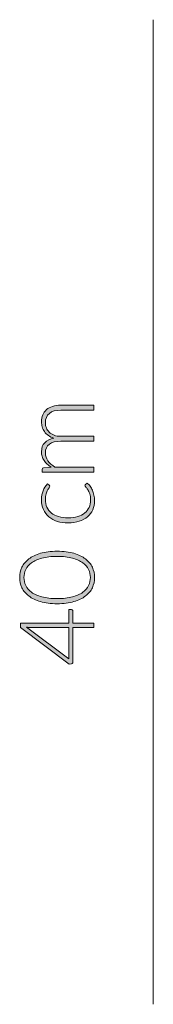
# Model space of a CAD drawing. Header units: inches. Extents: x 52 to 143, y -219 to -85.
# Tile 10 of 20: x 118.75 to 120.34, y -192.08 to -180.34. Entities that reach past the tile are written whole.
import ezdxf

# ---------------------------------------------------------------- set-up
doc = ezdxf.new("R2010")
doc.units = ezdxf.units.IN
doc.header["$MEASUREMENT"] = 0
doc.layers.add('Capa 1', color=7, linetype='Continuous')

# ---------------------------------------------------------------- blocks, each defined once
blk = doc.blocks.new('block 12')
at = {"layer": 'Capa 1'}
h = blk.add_hatch(color=251, dxfattribs=at)
h.dxf.hatch_style = 2
edge = h.paths.add_edge_path()
edge.add_spline(control_points=[(119.636, -185.73), (119.636, -185.73), (119.022, -185.73), (119.022, -185.73), (119.022, -185.73), (119.022, -185.698), (119.022, -185.698), (119.022, -185.687), (119.027, -185.681), (119.038, -185.679), (119.038, -185.679), (119.127, -185.673), (119.127, -185.673), (119.11, -185.661), (119.094, -185.649), (119.08, -185.635), (119.066, -185.622), (119.054, -185.607), (119.044, -185.592), (119.034, -185.576), (119.026, -185.56), (119.021, -185.542), (119.015, -185.525), (119.013, -185.506), (119.013, -185.487), (119.013, -185.442), (119.025, -185.406), (119.051, -185.38), (119.078, -185.353), (119.114, -185.335), (119.16, -185.325), (119.135, -185.318), (119.113, -185.308), (119.095, -185.294), (119.076, -185.281), (119.061, -185.266), (119.048, -185.248), (119.036, -185.231), (119.027, -185.212), (119.022, -185.192), (119.015, -185.172), (119.013, -185.151), (119.013, -185.129), (119.013, -185.099), (119.017, -185.072), (119.027, -185.048), (119.038, -185.023), (119.053, -185.003), (119.072, -184.986), (119.092, -184.969), (119.116, -184.956), (119.145, -184.947), (119.174, -184.938), (119.207, -184.933), (119.244, -184.933), (119.244, -184.933), (119.636, -184.933), (119.636, -184.933), (119.636, -184.933), (119.636, -184.992), (119.636, -184.992), (119.636, -184.992), (119.244, -184.992), (119.244, -184.992), (119.184, -184.992), (119.138, -185.005), (119.107, -185.031), (119.075, -185.056), (119.059, -185.094), (119.059, -185.141), (119.059, -185.163), (119.063, -185.184), (119.071, -185.203), (119.079, -185.222), (119.09, -185.24), (119.106, -185.255), (119.121, -185.27), (119.14, -185.282), (119.163, -185.291), (119.187, -185.299), (119.213, -185.304), (119.244, -185.304), (119.244, -185.304), (119.636, -185.304), (119.636, -185.304), (119.636, -185.304), (119.636, -185.362), (119.636, -185.362), (119.636, -185.362), (119.244, -185.362), (119.244, -185.362), (119.184, -185.362), (119.138, -185.374), (119.107, -185.398), (119.075, -185.422), (119.059, -185.457), (119.059, -185.503), (119.059, -185.536), (119.069, -185.567), (119.089, -185.595), (119.109, -185.623), (119.137, -185.649), (119.172, -185.671), (119.172, -185.671), (119.636, -185.671), (119.636, -185.671), (119.636, -185.671), (119.636, -185.73), (119.636, -185.73)], knot_values=[0, 0, 0, 0, 1, 1, 1, 2, 2, 2, 3, 3, 3, 4, 4, 4, 5, 5, 5, 6, 6, 6, 7, 7, 7, 8, 8, 8, 9, 9, 9, 10, 10, 10, 11, 11, 11, 12, 12, 12, 13, 13, 13, 14, 14, 14, 15, 15, 15, 16, 16, 16, 17, 17, 17, 18, 18, 18, 19, 19, 19, 20, 20, 20, 21, 21, 21, 22, 22, 22, 23, 23, 23, 24, 24, 24, 25, 25, 25, 26, 26, 26, 27, 27, 27, 28, 28, 28, 29, 29, 29, 30, 30, 30, 31, 31, 31, 32, 32, 32, 33, 33, 33, 34, 34, 34, 35, 35, 35, 36, 36, 36, 36], degree=3, periodic=1)
h = blk.add_hatch(color=251, dxfattribs=at)
h.dxf.hatch_style = 2
edge = h.paths.add_edge_path()
edge.add_spline(control_points=[(119.104, -185.887), (119.106, -185.889), (119.108, -185.891), (119.11, -185.893), (119.111, -185.894), (119.112, -185.897), (119.112, -185.9), (119.112, -185.904), (119.109, -185.91), (119.103, -185.917), (119.098, -185.925), (119.092, -185.934), (119.085, -185.946), (119.079, -185.958), (119.072, -185.973), (119.067, -185.991), (119.061, -186.009), (119.059, -186.03), (119.059, -186.056), (119.059, -186.091), (119.065, -186.122), (119.077, -186.15), (119.09, -186.177), (119.108, -186.2), (119.131, -186.219), (119.155, -186.238), (119.183, -186.252), (119.216, -186.262), (119.25, -186.271), (119.287, -186.277), (119.329, -186.277), (119.372, -186.277), (119.41, -186.271), (119.444, -186.261), (119.477, -186.252), (119.505, -186.237), (119.528, -186.218), (119.551, -186.2), (119.568, -186.178), (119.58, -186.151), (119.592, -186.125), (119.598, -186.096), (119.598, -186.064), (119.598, -186.034), (119.594, -186.009), (119.588, -185.989), (119.58, -185.969), (119.573, -185.953), (119.564, -185.94), (119.556, -185.927), (119.549, -185.917), (119.542, -185.909), (119.535, -185.901), (119.531, -185.896), (119.531, -185.891), (119.531, -185.886), (119.533, -185.882), (119.537, -185.879), (119.537, -185.879), (119.557, -185.863), (119.557, -185.863), (119.57, -185.872), (119.581, -185.884), (119.592, -185.898), (119.602, -185.913), (119.612, -185.929), (119.62, -185.947), (119.627, -185.965), (119.633, -185.985), (119.637, -186.006), (119.642, -186.027), (119.644, -186.049), (119.644, -186.072), (119.644, -186.111), (119.637, -186.147), (119.623, -186.18), (119.609, -186.212), (119.588, -186.239), (119.561, -186.263), (119.534, -186.286), (119.501, -186.304), (119.462, -186.317), (119.423, -186.33), (119.379, -186.336), (119.329, -186.336), (119.282, -186.336), (119.239, -186.33), (119.201, -186.318), (119.162, -186.306), (119.129, -186.288), (119.101, -186.264), (119.072, -186.24), (119.051, -186.211), (119.036, -186.177), (119.02, -186.143), (119.013, -186.103), (119.013, -186.059), (119.013, -186.019), (119.019, -185.983), (119.031, -185.952), (119.044, -185.921), (119.061, -185.894), (119.083, -185.871), (119.083, -185.871), (119.104, -185.887), (119.104, -185.887)], knot_values=[0, 0, 0, 0, 1, 1, 1, 2, 2, 2, 3, 3, 3, 4, 4, 4, 5, 5, 5, 6, 6, 6, 7, 7, 7, 8, 8, 8, 9, 9, 9, 10, 10, 10, 11, 11, 11, 12, 12, 12, 13, 13, 13, 14, 14, 14, 15, 15, 15, 16, 16, 16, 17, 17, 17, 18, 18, 18, 19, 19, 19, 20, 20, 20, 21, 21, 21, 22, 22, 22, 23, 23, 23, 24, 24, 24, 25, 25, 25, 26, 26, 26, 27, 27, 27, 28, 28, 28, 29, 29, 29, 30, 30, 30, 31, 31, 31, 32, 32, 32, 33, 33, 33, 34, 34, 34, 35, 35, 35, 35], degree=3, periodic=1)
h = blk.add_hatch(color=251, dxfattribs=at)
h.dxf.hatch_style = 2
edge = h.paths.add_edge_path()
edge.add_spline(control_points=[(119.199, -186.674), (119.276, -186.674), (119.342, -186.682), (119.398, -186.699), (119.454, -186.715), (119.5, -186.738), (119.537, -186.766), (119.573, -186.794), (119.601, -186.828), (119.619, -186.865), (119.636, -186.904), (119.645, -186.944), (119.645, -186.987), (119.645, -187.031), (119.636, -187.071), (119.619, -187.109), (119.601, -187.147), (119.573, -187.18), (119.537, -187.208), (119.5, -187.237), (119.454, -187.259), (119.398, -187.275), (119.342, -187.292), (119.276, -187.3), (119.199, -187.3), (119.123, -187.3), (119.057, -187.292), (119.001, -187.275), (118.945, -187.259), (118.899, -187.237), (118.862, -187.208), (118.825, -187.18), (118.798, -187.147), (118.78, -187.109), (118.762, -187.071), (118.753, -187.031), (118.753, -186.987), (118.753, -186.944), (118.762, -186.904), (118.78, -186.865), (118.798, -186.828), (118.825, -186.794), (118.862, -186.766), (118.899, -186.738), (118.945, -186.715), (119.001, -186.699), (119.057, -186.682), (119.123, -186.674), (119.199, -186.674)], knot_values=[0, 0, 0, 0, 1, 1, 1, 2, 2, 2, 3, 3, 3, 4, 4, 4, 5, 5, 5, 6, 6, 6, 7, 7, 7, 8, 8, 8, 9, 9, 9, 10, 10, 10, 11, 11, 11, 12, 12, 12, 13, 13, 13, 14, 14, 14, 15, 15, 15, 16, 16, 16, 16], degree=3, periodic=1)
edge = h.paths.add_edge_path()
edge.add_spline(control_points=[(119.199, -186.736), (119.129, -186.736), (119.068, -186.742), (119.018, -186.756), (118.968, -186.77), (118.927, -186.788), (118.895, -186.811), (118.863, -186.833), (118.84, -186.86), (118.825, -186.891), (118.81, -186.922), (118.803, -186.954), (118.803, -186.987), (118.803, -187.021), (118.81, -187.053), (118.825, -187.084), (118.84, -187.114), (118.863, -187.141), (118.895, -187.164), (118.927, -187.187), (118.968, -187.205), (119.018, -187.219), (119.068, -187.232), (119.129, -187.239), (119.199, -187.239), (119.271, -187.239), (119.331, -187.232), (119.381, -187.219), (119.431, -187.205), (119.472, -187.187), (119.504, -187.164), (119.536, -187.141), (119.559, -187.114), (119.573, -187.084), (119.588, -187.053), (119.595, -187.021), (119.595, -186.987), (119.595, -186.954), (119.588, -186.922), (119.573, -186.891), (119.559, -186.86), (119.536, -186.833), (119.504, -186.811), (119.472, -186.788), (119.431, -186.77), (119.381, -186.756), (119.331, -186.742), (119.271, -186.736), (119.199, -186.736)], knot_values=[0, 0, 0, 0, 1, 1, 1, 2, 2, 2, 3, 3, 3, 4, 4, 4, 5, 5, 5, 6, 6, 6, 7, 7, 7, 8, 8, 8, 9, 9, 9, 10, 10, 10, 11, 11, 11, 12, 12, 12, 13, 13, 13, 14, 14, 14, 15, 15, 15, 16, 16, 16, 16], degree=3, periodic=1)
h = blk.add_hatch(color=251, dxfattribs=at)
h.dxf.hatch_style = 2
edge = h.paths.add_edge_path()
edge.add_spline(control_points=[(119.339, -187.53), (119.339, -187.53), (119.339, -187.37), (119.339, -187.37), (119.339, -187.37), (119.371, -187.37), (119.371, -187.37), (119.375, -187.37), (119.379, -187.372), (119.382, -187.375), (119.384, -187.377), (119.386, -187.381), (119.386, -187.387), (119.386, -187.387), (119.386, -187.53), (119.386, -187.53), (119.386, -187.53), (119.636, -187.53), (119.636, -187.53), (119.636, -187.53), (119.636, -187.583), (119.636, -187.583), (119.636, -187.583), (119.386, -187.583), (119.386, -187.583), (119.386, -187.583), (119.386, -187.995), (119.386, -187.995), (119.386, -188.001), (119.384, -188.006), (119.382, -188.009), (119.379, -188.012), (119.375, -188.014), (119.371, -188.016), (119.371, -188.016), (119.342, -188.021), (119.342, -188.021), (119.342, -188.021), (118.762, -187.583), (118.762, -187.583), (118.762, -187.583), (118.762, -187.53), (118.762, -187.53), (118.762, -187.53), (119.339, -187.53), (119.339, -187.53)], knot_values=[0, 0, 0, 0, 1, 1, 1, 2, 2, 2, 3, 3, 3, 4, 4, 4, 5, 5, 5, 6, 6, 6, 7, 7, 7, 8, 8, 8, 9, 9, 9, 10, 10, 10, 11, 11, 11, 12, 12, 12, 13, 13, 13, 14, 14, 14, 15, 15, 15, 15], degree=3, periodic=1)
edge = h.paths.add_edge_path()
edge.add_spline(control_points=[(118.882, -187.583), (118.875, -187.583), (118.867, -187.583), (118.859, -187.583), (118.852, -187.582), (118.844, -187.581), (118.835, -187.58), (118.835, -187.58), (119.339, -187.957), (119.339, -187.957), (119.339, -187.957), (119.339, -187.583), (119.339, -187.583), (119.339, -187.583), (118.882, -187.583), (118.882, -187.583)], knot_values=[0, 0, 0, 0, 1, 1, 1, 2, 2, 2, 3, 3, 3, 4, 4, 4, 5, 5, 5, 5], degree=3, periodic=1)
at = {"layer": 'Capa 1', "lineweight": 0}
for points, knots in [([(119.636, -185.73), (119.636, -185.73), (119.022, -185.73), (119.022, -185.73), (119.022, -185.73), (119.022, -185.698), (119.022, -185.698), (119.022, -185.687), (119.027, -185.681), (119.038, -185.679), (119.038, -185.679), (119.127, -185.673), (119.127, -185.673), (119.11, -185.661), (119.094, -185.649), (119.08, -185.635), (119.066, -185.622), (119.054, -185.607), (119.044, -185.592), (119.034, -185.576), (119.026, -185.56), (119.021, -185.542), (119.015, -185.525), (119.013, -185.506), (119.013, -185.487), (119.013, -185.442), (119.025, -185.406), (119.051, -185.38), (119.078, -185.353), (119.114, -185.335), (119.16, -185.325), (119.135, -185.318), (119.113, -185.308), (119.095, -185.294), (119.076, -185.281), (119.061, -185.266), (119.048, -185.248), (119.036, -185.231), (119.027, -185.212), (119.022, -185.192), (119.015, -185.172), (119.013, -185.151), (119.013, -185.129), (119.013, -185.099), (119.017, -185.072), (119.027, -185.048), (119.038, -185.023), (119.053, -185.003), (119.072, -184.986), (119.092, -184.969), (119.116, -184.956), (119.145, -184.947), (119.174, -184.938), (119.207, -184.933), (119.244, -184.933), (119.244, -184.933), (119.636, -184.933), (119.636, -184.933), (119.636, -184.933), (119.636, -184.992), (119.636, -184.992), (119.636, -184.992), (119.244, -184.992), (119.244, -184.992), (119.184, -184.992), (119.138, -185.005), (119.107, -185.031), (119.075, -185.056), (119.059, -185.094), (119.059, -185.141), (119.059, -185.163), (119.063, -185.184), (119.071, -185.203), (119.079, -185.222), (119.09, -185.24), (119.106, -185.255), (119.121, -185.27), (119.14, -185.282), (119.163, -185.291), (119.187, -185.299), (119.213, -185.304), (119.244, -185.304), (119.244, -185.304), (119.636, -185.304), (119.636, -185.304), (119.636, -185.304), (119.636, -185.362), (119.636, -185.362), (119.636, -185.362), (119.244, -185.362), (119.244, -185.362), (119.184, -185.362), (119.138, -185.374), (119.107, -185.398), (119.075, -185.422), (119.059, -185.457), (119.059, -185.503), (119.059, -185.536), (119.069, -185.567), (119.089, -185.595), (119.109, -185.623), (119.137, -185.649), (119.172, -185.671), (119.172, -185.671), (119.636, -185.671), (119.636, -185.671), (119.636, -185.671), (119.636, -185.73), (119.636, -185.73)], [0, 0, 0, 0, 1, 1, 1, 2, 2, 2, 3, 3, 3, 4, 4, 4, 5, 5, 5, 6, 6, 6, 7, 7, 7, 8, 8, 8, 9, 9, 9, 10, 10, 10, 11, 11, 11, 12, 12, 12, 13, 13, 13, 14, 14, 14, 15, 15, 15, 16, 16, 16, 17, 17, 17, 18, 18, 18, 19, 19, 19, 20, 20, 20, 21, 21, 21, 22, 22, 22, 23, 23, 23, 24, 24, 24, 25, 25, 25, 26, 26, 26, 27, 27, 27, 28, 28, 28, 29, 29, 29, 30, 30, 30, 31, 31, 31, 32, 32, 32, 33, 33, 33, 34, 34, 34, 35, 35, 35, 36, 36, 36, 36]), ([(119.104, -185.887), (119.106, -185.889), (119.108, -185.891), (119.11, -185.893), (119.111, -185.894), (119.112, -185.897), (119.112, -185.9), (119.112, -185.904), (119.109, -185.91), (119.103, -185.917), (119.098, -185.925), (119.092, -185.934), (119.085, -185.946), (119.079, -185.958), (119.072, -185.973), (119.067, -185.991), (119.061, -186.009), (119.059, -186.03), (119.059, -186.056), (119.059, -186.091), (119.065, -186.122), (119.077, -186.15), (119.09, -186.177), (119.108, -186.2), (119.131, -186.219), (119.155, -186.238), (119.183, -186.252), (119.216, -186.262), (119.25, -186.271), (119.287, -186.277), (119.329, -186.277), (119.372, -186.277), (119.41, -186.271), (119.444, -186.261), (119.477, -186.252), (119.505, -186.237), (119.528, -186.218), (119.551, -186.2), (119.568, -186.178), (119.58, -186.151), (119.592, -186.125), (119.598, -186.096), (119.598, -186.064), (119.598, -186.034), (119.594, -186.009), (119.588, -185.989), (119.58, -185.969), (119.573, -185.953), (119.564, -185.94), (119.556, -185.927), (119.549, -185.917), (119.542, -185.909), (119.535, -185.901), (119.531, -185.896), (119.531, -185.891), (119.531, -185.886), (119.533, -185.882), (119.537, -185.879), (119.537, -185.879), (119.557, -185.863), (119.557, -185.863), (119.57, -185.872), (119.581, -185.884), (119.592, -185.898), (119.602, -185.913), (119.612, -185.929), (119.62, -185.947), (119.627, -185.965), (119.633, -185.985), (119.637, -186.006), (119.642, -186.027), (119.644, -186.049), (119.644, -186.072), (119.644, -186.111), (119.637, -186.147), (119.623, -186.18), (119.609, -186.212), (119.588, -186.239), (119.561, -186.263), (119.534, -186.286), (119.501, -186.304), (119.462, -186.317), (119.423, -186.33), (119.379, -186.336), (119.329, -186.336), (119.282, -186.336), (119.239, -186.33), (119.201, -186.318), (119.162, -186.306), (119.129, -186.288), (119.101, -186.264), (119.072, -186.24), (119.051, -186.211), (119.036, -186.177), (119.02, -186.143), (119.013, -186.103), (119.013, -186.059), (119.013, -186.019), (119.019, -185.983), (119.031, -185.952), (119.044, -185.921), (119.061, -185.894), (119.083, -185.871), (119.083, -185.871), (119.104, -185.887), (119.104, -185.887)], [0, 0, 0, 0, 1, 1, 1, 2, 2, 2, 3, 3, 3, 4, 4, 4, 5, 5, 5, 6, 6, 6, 7, 7, 7, 8, 8, 8, 9, 9, 9, 10, 10, 10, 11, 11, 11, 12, 12, 12, 13, 13, 13, 14, 14, 14, 15, 15, 15, 16, 16, 16, 17, 17, 17, 18, 18, 18, 19, 19, 19, 20, 20, 20, 21, 21, 21, 22, 22, 22, 23, 23, 23, 24, 24, 24, 25, 25, 25, 26, 26, 26, 27, 27, 27, 28, 28, 28, 29, 29, 29, 30, 30, 30, 31, 31, 31, 32, 32, 32, 33, 33, 33, 34, 34, 34, 35, 35, 35, 35]), ([(119.199, -186.674), (119.276, -186.674), (119.342, -186.682), (119.398, -186.699), (119.454, -186.715), (119.5, -186.738), (119.537, -186.766), (119.573, -186.794), (119.601, -186.828), (119.619, -186.865), (119.636, -186.904), (119.645, -186.944), (119.645, -186.987), (119.645, -187.031), (119.636, -187.071), (119.619, -187.109), (119.601, -187.147), (119.573, -187.18), (119.537, -187.208), (119.5, -187.237), (119.454, -187.259), (119.398, -187.275), (119.342, -187.292), (119.276, -187.3), (119.199, -187.3), (119.123, -187.3), (119.057, -187.292), (119.001, -187.275), (118.945, -187.259), (118.899, -187.237), (118.862, -187.208), (118.825, -187.18), (118.798, -187.147), (118.78, -187.109), (118.762, -187.071), (118.753, -187.031), (118.753, -186.987), (118.753, -186.944), (118.762, -186.904), (118.78, -186.865), (118.798, -186.828), (118.825, -186.794), (118.862, -186.766), (118.899, -186.738), (118.945, -186.715), (119.001, -186.699), (119.057, -186.682), (119.123, -186.674), (119.199, -186.674)], [0, 0, 0, 0, 1, 1, 1, 2, 2, 2, 3, 3, 3, 4, 4, 4, 5, 5, 5, 6, 6, 6, 7, 7, 7, 8, 8, 8, 9, 9, 9, 10, 10, 10, 11, 11, 11, 12, 12, 12, 13, 13, 13, 14, 14, 14, 15, 15, 15, 16, 16, 16, 16]), ([(119.199, -186.736), (119.129, -186.736), (119.068, -186.742), (119.018, -186.756), (118.968, -186.77), (118.927, -186.788), (118.895, -186.811), (118.863, -186.833), (118.84, -186.86), (118.825, -186.891), (118.81, -186.922), (118.803, -186.954), (118.803, -186.987), (118.803, -187.021), (118.81, -187.053), (118.825, -187.084), (118.84, -187.114), (118.863, -187.141), (118.895, -187.164), (118.927, -187.187), (118.968, -187.205), (119.018, -187.219), (119.068, -187.232), (119.129, -187.239), (119.199, -187.239), (119.271, -187.239), (119.331, -187.232), (119.381, -187.219), (119.431, -187.205), (119.472, -187.187), (119.504, -187.164), (119.536, -187.141), (119.559, -187.114), (119.573, -187.084), (119.588, -187.053), (119.595, -187.021), (119.595, -186.987), (119.595, -186.954), (119.588, -186.922), (119.573, -186.891), (119.559, -186.86), (119.536, -186.833), (119.504, -186.811), (119.472, -186.788), (119.431, -186.77), (119.381, -186.756), (119.331, -186.742), (119.271, -186.736), (119.199, -186.736)], [0, 0, 0, 0, 1, 1, 1, 2, 2, 2, 3, 3, 3, 4, 4, 4, 5, 5, 5, 6, 6, 6, 7, 7, 7, 8, 8, 8, 9, 9, 9, 10, 10, 10, 11, 11, 11, 12, 12, 12, 13, 13, 13, 14, 14, 14, 15, 15, 15, 16, 16, 16, 16]), ([(119.339, -187.53), (119.339, -187.53), (119.339, -187.37), (119.339, -187.37), (119.339, -187.37), (119.371, -187.37), (119.371, -187.37), (119.375, -187.37), (119.379, -187.372), (119.382, -187.375), (119.384, -187.377), (119.386, -187.381), (119.386, -187.387), (119.386, -187.387), (119.386, -187.53), (119.386, -187.53), (119.386, -187.53), (119.636, -187.53), (119.636, -187.53), (119.636, -187.53), (119.636, -187.583), (119.636, -187.583), (119.636, -187.583), (119.386, -187.583), (119.386, -187.583), (119.386, -187.583), (119.386, -187.995), (119.386, -187.995), (119.386, -188.001), (119.384, -188.006), (119.382, -188.009), (119.379, -188.012), (119.375, -188.014), (119.371, -188.016), (119.371, -188.016), (119.342, -188.021), (119.342, -188.021), (119.342, -188.021), (118.762, -187.583), (118.762, -187.583), (118.762, -187.583), (118.762, -187.53), (118.762, -187.53), (118.762, -187.53), (119.339, -187.53), (119.339, -187.53)], [0, 0, 0, 0, 1, 1, 1, 2, 2, 2, 3, 3, 3, 4, 4, 4, 5, 5, 5, 6, 6, 6, 7, 7, 7, 8, 8, 8, 9, 9, 9, 10, 10, 10, 11, 11, 11, 12, 12, 12, 13, 13, 13, 14, 14, 14, 15, 15, 15, 15]), ([(118.882, -187.583), (118.875, -187.583), (118.867, -187.583), (118.859, -187.583), (118.852, -187.582), (118.844, -187.581), (118.835, -187.58), (118.835, -187.58), (119.339, -187.957), (119.339, -187.957), (119.339, -187.957), (119.339, -187.583), (119.339, -187.583), (119.339, -187.583), (118.882, -187.583), (118.882, -187.583)], [0, 0, 0, 0, 1, 1, 1, 2, 2, 2, 3, 3, 3, 4, 4, 4, 5, 5, 5, 5])]:
    blk.add_open_spline(points, degree=3, knots=knots, dxfattribs=at)

msp = doc.modelspace()

# ---------------------------------------------------------------- linework, layer by layer
at = {"layer": 'Capa 1', "color": 251, "lineweight": 9}
msp.add_lwpolyline([(120.345, -180.336), (120.345, -192.077)], dxfattribs=at)

# ---------------------------------------------------------------- block references
at = {"layer": 'Capa 1'}
msp.add_blockref('block 12', (0, 0), dxfattribs=at)

doc.saveas('drawing.dxf')
